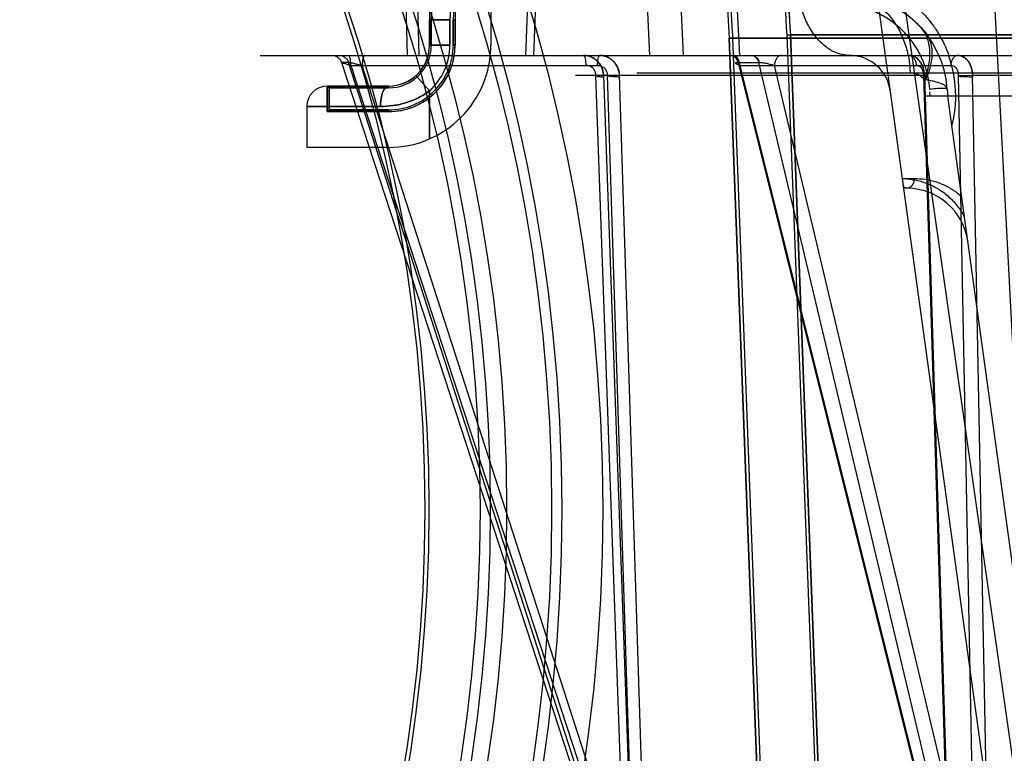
# Model space of a CAD drawing. Header units: millimetres. Extents: x 0 to 297, y 0 to 210.
# Tile 226 of 256: x 57.978 to 58.364, y 160.282 to 160.569. Entities that reach past the tile are written whole.
import ezdxf

# ---------------------------------------------------------------- set-up
doc = ezdxf.new("R2010")
doc.units = ezdxf.units.MM
doc.header["$LTSCALE"] = 16.335
doc.layers.get('0').update_dxf_attribs({"linetype": 'CONTINUOUS'})
for name, color, linetype in [('AXES_REF', 7, 'CONTINUOUS'), ('INTFCLR_1', 7, 'CONTINUOUS'), ('INTFCLR_144815', 7, 'CONTINUOUS'), ('INTFCLR_72935', 7, 'CONTINUOUS')]:
    doc.layers.add(name, color=color, linetype=linetype)

msp = doc.modelspace()

# ---------------------------------------------------------------- linework, layer by layer
at = {"color": 7, "linetype": 'Continuous'}
for centre, radius in [((57.52239940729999, 154.539298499), 7.756662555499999), ((57.52239940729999, 154.539298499), 7.756), ((57.52239940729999, 154.539298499), 7.706331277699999), ((57.52239940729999, 160.377698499), 0.684), ((57.52239940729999, 160.377698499), 0.6679999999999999), ((57.52239940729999, 160.377698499), 0.6464), ((57.52239940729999, 160.377698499), 0.64), ((57.52239940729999, 160.377698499), 0.636), ((57.52239940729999, 160.377698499), 0.616), ((57.52239940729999, 160.377698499), 0.6144)]:
    msp.add_circle(centre, radius, dxfattribs=at)
at = {"color": 9, "linetype": 'Continuous'}
msp.add_circle((57.52239940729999, 160.377698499), 0.664, dxfattribs=at)
at = {"color": 7, "linetype": 'Continuous'}
msp.add_arc((57.52239940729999, 154.539298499), 7.68, 278.2771290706, 261.7228709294, dxfattribs=at)
at = {"layer": 'AXES_REF', "color": 9, "linetype": 'Continuous'}
msp.add_circle((57.52239940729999, 154.539298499), 7.075609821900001, dxfattribs=at)
at = {"layer": 'INTFCLR_1', "color": 6, "linetype": 'Continuous'}
for p, q in [((58.1626230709, 160.587298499), (58.1626230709, 160.559298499)), ((58.13932298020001, 160.5691462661), (58.13932298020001, 160.559298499)), ((58.1479231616, 160.559298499), (58.1479231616, 160.5691462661)), ((58.1486230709, 160.5691462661), (58.1486230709, 160.559298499)), ((58.2784212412, 160.5632376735), (58.2897063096, 160.2678623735)), ((58.279829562, 160.5633246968), (58.27842166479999, 160.5632266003)), ((58.2798299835, 160.5633136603), (59.1974161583, 160.5633136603)), ((58.2798299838, 160.5633136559), (58.2911159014, 160.2679161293)), ((58.25586025, 160.5620631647), (58.257271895, 160.5620631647)), ((58.25586169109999, 160.562025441), (59.2213844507, 160.562025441)), ((58.2973814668, 159.4752871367), (58.25586169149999, 160.5620254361)), ((58.2987920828, 159.4753140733), (58.257270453, 160.5621008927)), ((58.0986230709, 160.543298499), (58.0986230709, 160.533298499)), ((58.0986230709, 160.543298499), (58.09932298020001, 160.5425985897)), ((58.09932298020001, 160.5339984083), (58.09932298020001, 160.5425985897)), ((58.1226230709, 160.5425985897), (58.09932298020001, 160.5425985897)), ((58.0986230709, 160.533298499), (58.09932298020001, 160.5339984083)), ((58.1226230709, 160.533298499), (58.0986230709, 160.533298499)), ((58.09932298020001, 160.5339984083), (58.1226230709, 160.5339984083)), ((58.1226230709, 160.519298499), (58.0906230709, 160.519298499))]:
    msp.add_line(p, q, dxfattribs=at)
at = {"layer": 'INTFCLR_1', "color": 9, "linetype": 'Continuous'}
for p, q in [((58.1386230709, 160.5691462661), (58.1386230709, 160.559298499)), ((58.1466230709, 160.5691462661), (58.1386230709, 160.5691462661)), ((58.1466230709, 160.559298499), (58.1466230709, 160.5691462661)), ((58.1486230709, 160.5691462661), (58.1479231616, 160.5691462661)), ((58.1466230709, 160.559298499), (58.1386230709, 160.559298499)), ((58.1486230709, 160.559298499), (58.1479231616, 160.559298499)), ((58.1332897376, 160.5473728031), (58.1386230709, 160.5414099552)), ((58.0986230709, 160.543298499), (58.1226230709, 160.543298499)), ((58.1226230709, 160.5425985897), (58.1226230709, 160.543298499)), ((58.1386230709, 160.5414099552), (58.1386230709, 160.5226378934)), ((58.0906230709, 160.535298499), (58.0906230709, 160.519298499)), ((58.0906230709, 160.535298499), (58.1194230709, 160.535298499)), ((58.1226230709, 160.5339984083), (58.1226230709, 160.533298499))]:
    msp.add_line(p, q, dxfattribs=at)
at = {"layer": 'INTFCLR_1', "color": 6, "linetype": 'Continuous'}
for centre, radius, start, end in [((58.2586230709, 160.5691462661), 0.1193000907, 122.0329894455, 179.9999999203), ((58.7386230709, 160.595298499), 0.4613172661, 172.3704771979, 183.9851791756), ((58.7386230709, 160.595298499), 0.4599066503, 172.3704773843, 183.986556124), ((58.2586230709, 160.5691462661), 0.1106999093, 137.8164171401, 179.9999999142), ((58.2586230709, 160.5691462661), 0.11, 139.6328292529, 180.0000000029), ((58.7386230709, 160.595298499), 0.4839066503, 179.5302673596, 183.9382576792), ((58.7386230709, 160.595298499), 0.4824960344, 179.5302673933, 183.9452897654), ((58.1226230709, 160.559298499), 0.0253000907, 270.0000005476, 1.7186e-06), ((58.1226230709, 160.559298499), 0.0166999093, 270.0000008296, 2.6036e-06), ((58.1226230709, 160.559298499), 0.04, 269.9999999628, 360), ((58.1226230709, 160.559298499), 0.026, 269.9999999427, 8.649999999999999e-08)]:
    msp.add_arc(centre, radius, start, end, dxfattribs=at)
at = {"layer": 'INTFCLR_1', "color": 9, "linetype": 'Continuous'}
for centre, radius, start, end in [((58.2586230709, 160.5691462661), 0.12, 128.2901631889, 179.9999999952), ((58.2586230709, 160.5691462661), 0.112, 160.5020242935, 180.0000000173), ((58.1226230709, 160.559298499), 0.016, 269.9999999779, 359.9999999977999), ((58.1226230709, 160.559298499), 0.024, 311.8103148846, 8.91e-08), ((58.0986230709, 160.535298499), 0.008, 89.99999999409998, 179.9999999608)]:
    msp.add_arc(centre, radius, start, end, dxfattribs=at)
for points, knots in [([(58.1194230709, 160.535298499), (58.1194230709, 160.5362829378), (58.1195243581, 160.5377512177), (58.11991679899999, 160.539657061), (58.1204876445, 160.541504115), (58.12153728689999, 160.543298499), (58.1226230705, 160.543298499)], [0, 0, 0, 0, 0.3274534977, 0.4897061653, 0.6388362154, 1, 1, 1, 1]), ([(58.13862307, 160.5414099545), (58.1379487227, 160.540908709), (58.1365414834, 160.5399537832), (58.1335506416, 160.5382909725), (58.1303323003, 160.5370026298), (58.12699708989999, 160.5361086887), (58.1236445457, 160.5354828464), (58.1211014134, 160.5352998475), (58.1194230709, 160.535298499)], [0, 0, 0, 0, 0.1230841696, 0.248729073, 0.5007960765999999, 0.6282214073, 0.7541426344, 1, 1, 1, 1])]:
    msp.add_open_spline(points, degree=3, knots=knots, dxfattribs=at)
at = {"layer": 'INTFCLR_144815', "color": 9, "linetype": 'Continuous'}
for p, q in [((58.2336919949, 161.2100770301), (58.3787677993, 160.1957300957)), ((58.3744158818, 160.1393150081), (58.3009332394, 160.6718127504)), ((58.2586842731, 160.5792985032), (58.2599170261, 160.5553099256)), ((58.12936663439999, 160.5754380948), (58.1299270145, 160.5552984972)), ((58.1346197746, 160.5552984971), (58.134058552, 160.5754380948)), ((58.1769913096, 160.5754381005), (58.1761721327, 160.5552984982)), ((58.0723158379, 160.5552984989), (59.3918704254, 160.5552984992)), ((58.1041445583, 160.5525408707), (58.1042133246, 160.5525638)), ((58.10423452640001, 160.55256341), (58.2125144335, 160.2211820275)), ((58.10692809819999, 160.55256341), (58.10423452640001, 160.55256341)), ((58.2139069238, 160.2211820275), (58.10692809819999, 160.55256341)), ((58.1078360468, 160.551333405), (58.215312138, 160.2224120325)), ((58.1078360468, 160.5513334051), (58.20425483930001, 160.5513334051)), ((58.2185041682, 160.2224120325), (58.1123195, 160.551333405)), ((58.25931741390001, 160.5525638), (58.2593842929, 160.55256341)), ((58.2593842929, 160.55256341), (58.3421422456, 160.2211820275)), ((58.2593842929, 160.55256341), (58.2675505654, 160.55256341)), ((58.2600460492, 160.5513334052), (58.3421896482, 160.2224120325)), ((58.2600460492, 160.5513334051), (58.34264468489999, 160.5513334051)), ((58.2675505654, 160.55256341), (58.2676191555, 160.5525638)), ((58.3463639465, 160.2211820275), (58.2675505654, 160.55256341)), ((58.3518671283, 160.2224120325), (58.2736388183, 160.551333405)), ((58.1957161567, 160.5475776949), (58.3322630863, 160.5475776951)), ((58.215312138, 160.2224120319), (58.2036744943, 160.5474730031)), ((58.2066914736, 160.547577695), (58.2191872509, 160.1984476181)), ((58.20814279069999, 160.5474730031), (58.2185041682, 160.2224120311)), ((58.22404767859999, 160.1984475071), (58.21291345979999, 160.5475776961)), ((58.2197013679, 160.5484201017), (59.2575447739, 160.5484201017)), ((58.3421896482, 160.2224120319), (58.3319988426, 160.5474730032)), ((58.3322630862, 160.547577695), (58.3431952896, 160.1984476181)), ((58.3455456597, 160.5474730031), (58.3518671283, 160.2224120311)), ((58.3579309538, 160.1984475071), (58.3511266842, 160.5475776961)), ((58.3511267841, 160.5475776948), (58.5667185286, 160.5475776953)), ((58.3345835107, 160.5392984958), (58.33445905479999, 160.5410657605)), ((58.3412250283, 160.5420887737), (58.3414201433, 160.5392985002)), ((58.3893448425, 160.192008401), (58.34221026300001, 160.5335728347)), ((58.323654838, 160.507158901), (58.3283472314, 160.5071589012)), ((58.3254724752, 160.5032984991), (58.32418755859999, 160.5032984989))]:
    msp.add_line(p, q, dxfattribs=at)
at = {"layer": 'INTFCLR_144815', "color": 6, "linetype": 'Continuous'}
for p, q in [((58.3552448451, 160.6613919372), (58.382623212, 160.1389815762)), ((58.2248322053, 160.5552985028), (58.223748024, 160.5792984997)), ((58.2367394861, 160.5792984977), (58.2378854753, 160.555298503)), ((58.1801580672, 160.5754381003), (58.1793397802, 160.5552984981)), ((58.2519592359, 160.5552984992), (58.2599170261, 160.5553099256)), ((58.3327192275, 160.5392985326), (58.3322635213, 160.5458154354)), ((59.1445368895, 160.5392984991), (58.33270925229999, 160.5392984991)), ((58.34221026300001, 160.5335728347), (58.3414201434, 160.539298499)), ((58.34221026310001, 160.5335728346), (58.3414210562, 160.539298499))]:
    msp.add_line(p, q, dxfattribs=at)
at = {"layer": 'INTFCLR_144815', "color": 7, "linetype": 'Continuous'}
for p, q in [((58.2067721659, 160.5475811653), (58.2036744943, 160.5474730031)), ((58.20814279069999, 160.5474730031), (58.21291345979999, 160.5475776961)), ((58.3319988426, 160.5474730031), (58.3332506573, 160.5475521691)), ((58.3455456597, 160.5474730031), (58.3511266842, 160.5475776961)), ((58.3241157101, 160.503819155), (58.323654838, 160.507158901))]:
    msp.add_line(p, q, dxfattribs=at)
at = {"layer": 'INTFCLR_144815', "color": 9, "linetype": 'Continuous'}
msp.add_lwpolyline([(58.2584264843, 160.5522676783), (58.2584217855, 160.5523066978), (58.2584276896, 160.5523429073), (58.2584438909, 160.5523763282), (58.2584700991, 160.5524069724), (58.2585059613, 160.5524348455), (58.2585509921, 160.5524599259), (58.2586046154, 160.5524820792), (58.2586665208, 160.5525013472), (58.2587366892, 160.552517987), (58.2588149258, 160.5525320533), (58.2589008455, 160.5525434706), (58.2589943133, 160.5525523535), (58.2590951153, 160.5525587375), (58.2592029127, 160.5525625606), (58.25931741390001, 160.5525638)], dxfattribs=at)
msp.add_circle((58.7386230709, 160.139298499), 0.3956209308, dxfattribs=at)
for centre, radius, start, end in [((58.3013224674, 160.539298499), 0.04, 3.9999999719, 89.9999999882), ((58.30306807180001, 160.539298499), 0.016, 7.8569748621, 87.65008417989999), ((58.29722988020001, 160.5392326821), 0.0473173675, 345.5760286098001, 19.8482990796), ((58.7386230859, 160.1393682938), 0.3916209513, 359.9897886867, 180.0102112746), ((58.3254724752, 160.479298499), 0.024, 7.856974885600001, 90.0000000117)]:
    msp.add_arc(centre, radius, start, end, dxfattribs=at)
at = {"layer": 'INTFCLR_144815', "color": 6, "linetype": 'Continuous'}
for centre, radius, start, end in [((58.302507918, 160.5255739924), 0.0297359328, 87.65596654, 89.9976698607), ((58.30306807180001, 160.539298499), 0.016, 87.65008417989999, 89.99999998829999)]:
    msp.add_arc(centre, radius, start, end, dxfattribs=at)
at = {"layer": 'INTFCLR_144815', "color": 9, "linetype": 'Continuous'}
for points, knots in [([(58.30250910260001, 160.555309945), (58.30141977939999, 160.5553544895), (58.298926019, 160.5557598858), (58.29515450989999, 160.5574486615), (58.2914133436, 160.5604600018), (58.28811331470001, 160.5646063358), (58.2854465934, 160.5696561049), (58.2835359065, 160.5752868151), (58.2825967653, 160.5802031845), (58.2822240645, 160.5841294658), (58.2821563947, 160.5860648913), (58.2821509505, 160.5870192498)], [0, 0, 0, 0, 0.079538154, 0.1823736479, 0.2978289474, 0.4265721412, 0.5663430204, 0.7123997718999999, 0.8588159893, 0.9303734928, 1, 1, 1, 1]), ([(58.3117679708, 160.5846538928), (58.3142559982, 160.583814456), (58.3179378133, 160.5822321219), (58.3219826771, 160.5798695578), (58.32427191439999, 160.5783304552), (58.3259706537, 160.5770785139), (58.3276291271, 160.5757404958), (58.3297860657, 160.5738370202), (58.332356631, 160.5712414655), (58.3347069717, 160.5683893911), (58.3364521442, 160.5659408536), (58.3390174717, 160.5619535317), (58.34075508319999, 160.5583272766), (58.3418433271, 160.5552984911)], [0, 0, 0, 0, 0.1812991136, 0.2751287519, 0.3231422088, 0.371699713, 0.4207841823, 0.4702213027, 0.5702691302, 0.6726435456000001, 0.7250124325, 0.7777894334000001, 1, 1, 1, 1]), ([(58.3013225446, 160.579298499), (58.3028438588, 160.5792984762), (58.3060148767, 160.5789361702), (58.3106907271, 160.5772602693), (58.31517463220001, 160.5743759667), (58.3191720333, 160.5703689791), (58.322440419, 160.565458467), (58.3248235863, 160.5599560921), (58.3262708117, 160.5542118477), (58.326655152, 160.550323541), (58.326708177, 160.5484189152)], [0, 0, 0, 0, 0.103625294, 0.2152505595, 0.3354688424, 0.4637590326, 0.5980529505, 0.7349076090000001, 0.8702149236, 1, 1, 1, 1]), ([(58.3343963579, 160.5419493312), (58.3343452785, 160.5426762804), (58.33419864, 160.5441199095), (58.3337396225, 160.5469323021), (58.3328751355, 160.5503043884), (58.33165240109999, 160.5534971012), (58.33049608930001, 160.5558883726), (58.3292649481, 160.5581153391), (58.3278927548, 160.5601975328), (58.3263937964, 160.5621264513), (58.3248605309, 160.5639110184), (58.3228451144, 160.5659370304), (58.3202837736, 160.5680700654), (58.31762886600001, 160.5699027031), (58.31405712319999, 160.5719329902), (58.3094741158, 160.5738238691), (58.3038554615, 160.5751515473), (58.3000858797, 160.5754345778), (58.2982236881, 160.575438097)], [0, 0, 0, 0, 0.0403295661, 0.08024126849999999, 0.1576250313, 0.2325070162, 0.2690202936, 0.3045528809, 0.3732772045, 0.4067303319, 0.4396992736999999, 0.5034370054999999, 0.5646164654, 0.6239156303, 0.6817237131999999, 0.7917490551, 0.8969435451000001, 1, 1, 1, 1]), ([(58.100500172, 160.555298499), (58.10089485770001, 160.555298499), (58.1017128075, 160.555169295), (58.1028292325, 160.5545970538), (58.1037128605, 160.5536955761), (58.1040882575, 160.552946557), (58.10421332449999, 160.5525638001)], [0, 0, 0, 0, 0.2412372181, 0.496779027, 0.753881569, 1, 1, 1, 1]), ([(58.1032306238, 160.555298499), (58.1036248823, 160.555298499), (58.1044408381, 160.5551701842), (58.1055528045, 160.5545962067), (58.10643112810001, 160.5536944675), (58.1068038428, 160.5529459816), (58.10692809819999, 160.55256341)], [0, 0, 0, 0, 0.2415412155, 0.4965541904, 0.7535663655, 1, 1, 1, 1]), ([(58.10327783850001, 160.555298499), (58.1036696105, 160.555298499), (58.1044809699, 160.5551700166), (58.10558604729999, 160.5545955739), (58.1064583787, 160.5536937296), (58.1068281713, 160.5529460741), (58.1069515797, 160.5525638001)], [0, 0, 0, 0, 0.2409787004, 0.4956984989, 0.7529145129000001, 1, 1, 1, 1]), ([(58.1078360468, 160.5513334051), (58.1078350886, 160.5518214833), (58.1077758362, 160.5529818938), (58.1076195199, 160.5541700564), (58.10720635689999, 160.555298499), (58.1069362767, 160.555298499)], [0, 0, 0, 0, 0.3517099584, 0.805380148, 1, 1, 1, 1]), ([(58.1132192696, 160.555298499), (58.11307553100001, 160.555298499), (58.11274542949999, 160.5548553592), (58.112436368, 160.5535662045), (58.1123213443, 160.5522728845), (58.1123195, 160.5513334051)], [0, 0, 0, 0, 0.1031172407, 0.3260215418, 1, 1, 1, 1]), ([(58.1988716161, 160.5552984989), (58.1990153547, 160.5552984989), (58.1993454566, 160.5548553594), (58.1996545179, 160.5535662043), (58.1997695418, 160.5522728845), (58.1997713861, 160.5513334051)], [0, 0, 0, 0, 0.1031172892, 0.3260215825, 1, 1, 1, 1]), ([(58.2051546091, 160.555298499), (58.2050108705, 160.555298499), (58.2046807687, 160.5548553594), (58.2043717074, 160.5535662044), (58.20425668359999, 160.5522728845), (58.20425483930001, 160.5513334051)], [0, 0, 0, 0, 0.1031172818, 0.3260215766, 1, 1, 1, 1]), ([(58.2564754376, 160.555298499), (58.2567809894, 160.555298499), (58.2581690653, 160.5550091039), (58.25905839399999, 160.5536009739), (58.25931741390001, 160.5525638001)], [0, 0, 0, 0, 0.2222874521, 1, 1, 1, 1]), ([(58.2593842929, 160.55256341), (58.2592932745, 160.552936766), (58.2588660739, 160.5541980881), (58.257572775, 160.555298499), (58.2566090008, 160.555298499)], [0, 0, 0, 0, 0.2850681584, 1, 1, 1, 1]), ([(58.2600460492, 160.5513334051), (58.2600431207, 160.5518254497), (58.2599055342, 160.5528155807), (58.2592571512, 160.5544184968), (58.2580659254, 160.555298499), (58.2573181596, 160.555298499)], [0, 0, 0, 0, 0.2841969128, 0.5681103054, 1, 1, 1, 1]), ([(58.2675505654, 160.55256341), (58.26745954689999, 160.552936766), (58.2670323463, 160.5541980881), (58.2657390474, 160.555298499), (58.26477527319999, 160.555298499)], [0, 0, 0, 0, 0.2850681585, 1, 1, 1, 1]), ([(58.2649126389, 160.555298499), (58.2658603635, 160.555298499), (58.2671208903, 160.5541824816), (58.267530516, 160.5529364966), (58.2676191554, 160.5525638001)], [0, 0, 0, 0, 0.7121375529, 1, 1, 1, 1]), ([(58.27636670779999, 160.555298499), (58.2760209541, 160.555298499), (58.275241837, 160.5550644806), (58.2743361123, 160.5541273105), (58.2737704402, 160.5528132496), (58.2736417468, 160.5518254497), (58.2736388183, 160.5513334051)], [0, 0, 0, 0, 0.1970870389, 0.4393178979, 0.7195190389, 1, 1, 1, 1]), ([(58.3263240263, 160.555298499), (58.32686394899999, 160.555298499), (58.3278673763, 160.5547948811), (58.3288089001, 160.5532978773), (58.32904751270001, 160.5520732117), (58.3290519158, 160.5513334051)], [0, 0, 0, 0, 0.3096130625, 0.5757580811, 1, 1, 1, 1]), ([(58.3453725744, 160.5552984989), (58.3448326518, 160.5552984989), (58.3438292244, 160.554794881), (58.3428877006, 160.5532978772), (58.342649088, 160.5520732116), (58.34264468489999, 160.5513334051)], [0, 0, 0, 0, 0.3096130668, 0.5757580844, 1, 1, 1, 1]), ([(58.1078360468, 160.551333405), (58.1073597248, 160.5514680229), (58.10647203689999, 160.5516788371), (58.1053757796, 160.5521776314), (58.1042725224, 160.5521492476), (58.1041445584, 160.5525408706)], [0, 0, 0, 0, 0.3820168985, 0.6820258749, 1, 1, 1, 1]), ([(58.1069515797, 160.5525638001), (58.1076190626, 160.5525635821), (58.1088193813, 160.5522119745), (58.1106036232, 160.5518078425), (58.111733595, 160.5514989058), (58.1123195, 160.5513334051)], [0, 0, 0, 0, 0.3633821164, 0.6685484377, 1, 1, 1, 1]), ([(58.2036744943, 160.5474730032), (58.2036856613, 160.5476556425), (58.2036524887, 160.5482643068), (58.2033830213, 160.549335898), (58.202261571, 160.5508700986), (58.20072195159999, 160.551393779), (58.1997713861, 160.5513334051)], [0, 0, 0, 0, 0.0898047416, 0.2980750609, 0.532532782, 1, 1, 1, 1]), ([(58.20425483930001, 160.5513334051), (58.2045015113, 160.5513490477), (58.2052370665, 160.5513267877), (58.2064156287, 160.5509199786), (58.2077813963, 160.549694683), (58.2081967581, 160.5483047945), (58.20814279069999, 160.5474730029)], [0, 0, 0, 0, 0.1209508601, 0.3579856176, 0.5921087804, 1, 1, 1, 1]), ([(58.2600460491, 160.5513334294), (58.2596516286, 160.5514801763), (58.2591247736, 160.5517234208), (58.258476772, 160.55206471), (58.2584265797, 160.5522676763)], [0, 0, 0, 0, 0.668081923, 1, 1, 1, 1]), ([(58.2676191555, 160.5525638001), (58.2680529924, 160.5525637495), (58.2690244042, 160.552476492), (58.2705430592, 160.5522181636), (58.2721204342, 160.5518373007), (58.2731562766, 160.5515153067), (58.2736388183, 160.5513334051)], [0, 0, 0, 0, 0.2110630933, 0.4730654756, 0.7491158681, 1, 1, 1, 1]), ([(58.3319988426, 160.5474730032), (58.3320064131, 160.5476558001), (58.3319793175, 160.5482577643), (58.33177931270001, 160.5492919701), (58.331040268, 160.550733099), (58.3297941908, 160.5513962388), (58.3290519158, 160.5513334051)], [0, 0, 0, 0, 0.102408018, 0.3366396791, 0.583026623, 1, 1, 1, 1]), ([(58.34264468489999, 160.5513334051), (58.3431966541, 160.5513800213), (58.3442219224, 160.5510233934), (58.3453316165, 160.54958008), (58.34558909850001, 160.5482898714), (58.3455456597, 160.5474730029)], [0, 0, 0, 0, 0.309794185, 0.5425112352, 1, 1, 1, 1]), ([(58.3412250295, 160.5420887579), (58.3411961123, 160.5425022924), (58.3405165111, 160.5434625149), (58.3386860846, 160.5443538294), (58.3365484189, 160.5450109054), (58.3342998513, 160.5454899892), (58.3329833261, 160.5457090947), (58.33227350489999, 160.545813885)], [0, 0, 0, 0, 0.1233594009, 0.3159744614, 0.6030088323, 0.7864831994, 1, 1, 1, 1]), ([(58.34122502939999, 160.5420887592), (58.3412210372, 160.5421458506), (58.3409814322, 160.5422495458), (58.3402132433, 160.5423561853), (58.33893555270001, 160.5423751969), (58.3368635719, 160.5422803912), (58.3354042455, 160.5421407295), (58.3343963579, 160.5419493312)], [0, 0, 0, 0, 0.0248838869, 0.0896715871, 0.368032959, 0.5539403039, 1, 1, 1, 1]), ([(58.3236559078, 160.5071508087), (58.3249405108, 160.507120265), (58.32699218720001, 160.5069311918), (58.3297658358, 160.5063656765), (58.3327652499, 160.5054950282), (58.33531232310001, 160.5043955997), (58.337396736, 160.5032212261), (58.3387928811, 160.5023536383), (58.3404868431, 160.5011394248), (58.3424097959, 160.4994813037), (58.3442117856, 160.4976156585), (58.3458664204, 160.4955480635), (58.34707956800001, 160.4936952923), (58.3477252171, 160.4925342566), (58.3479260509, 160.4921528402)], [0, 0, 0, 0, 0.1289233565, 0.2059005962, 0.2837489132, 0.4420153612, 0.4826197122, 0.5237646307, 0.6068862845, 0.6914364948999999, 0.7781809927, 0.866754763, 0.9567508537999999, 1, 1, 1, 1]), ([(58.3283472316, 160.507158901), (58.32833508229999, 160.5066751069), (58.3281771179, 160.5057027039), (58.3274633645, 160.5041172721), (58.3262364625, 160.5032984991), (58.3254724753, 160.5032984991)], [0, 0, 0, 0, 0.279226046, 0.5591969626, 1, 1, 1, 1]), ([(58.328347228, 160.507158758), (58.32979736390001, 160.5071579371), (58.3327224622, 160.5069279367), (58.3370453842, 160.5058805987), (58.3405304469, 160.5044084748), (58.3428694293, 160.50305981), (58.3441939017, 160.5021757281), (58.3454285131, 160.5012751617), (58.3462961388, 160.500555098), (58.3468326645, 160.5000739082)], [0, 0, 0, 0, 0.2150623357, 0.4330281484, 0.6570260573, 0.773418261, 0.8330111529, 0.89311716, 1, 1, 1, 1]), ([(58.325472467, 160.5032984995), (58.32535759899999, 160.5032985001), (58.3248391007, 160.503355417), (58.3243731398, 160.5036684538), (58.3240963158, 160.5039606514)], [0, 0, 0, 0, 0.2220211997, 1, 1, 1, 1])]:
    msp.add_open_spline(points, degree=3, knots=knots, dxfattribs=at)
at = {"layer": 'INTFCLR_144815', "color": 7, "linetype": 'Continuous'}
for points, knots in [([(58.3013225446, 160.579298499), (58.30387440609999, 160.579298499), (58.3077465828, 160.5789261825), (58.312146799, 160.5778453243), (58.3146649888, 160.5770254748), (58.3171986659, 160.5760572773), (58.3203372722, 160.5745731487), (58.3240042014, 160.5723427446), (58.3269859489, 160.5700488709), (58.3293251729, 160.5678986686), (58.3309851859, 160.5662012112), (58.3320707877, 160.5651118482), (58.3325084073, 160.5645747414)], [0, 0, 0, 0, 0.2151903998, 0.3254198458, 0.3816342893, 0.4384111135, 0.5540668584, 0.6738371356, 0.7996837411, 0.8705986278, 0.9415769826, 1, 1, 1, 1]), ([(58.33227350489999, 160.545813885), (58.33305055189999, 160.547713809), (58.3342340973, 160.5515124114), (58.3346899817, 160.5572041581), (58.3336320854, 160.5623220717), (58.3318828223, 160.5651528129), (58.33084157, 160.5662915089)], [0, 0, 0, 0, 0.2853259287, 0.5489450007, 0.7855215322, 1, 1, 1, 1]), ([(58.3325084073, 160.5645747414), (58.3329436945, 160.5640260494), (58.3337305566, 160.5628230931), (58.3345894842, 160.5607921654), (58.3351131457, 160.558536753), (58.3352891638, 160.5560977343), (58.3351108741, 160.5535194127), (58.3345919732, 160.5508494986), (58.3337497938, 160.5481383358), (58.3330042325, 160.5463572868), (58.3325879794, 160.5454701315)], [0, 0, 0, 0, 0.1045510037, 0.2132178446, 0.3275438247, 0.4486092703, 0.5769211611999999, 0.7122279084, 0.8537156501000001, 1, 1, 1, 1]), ([(58.2066914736, 160.547577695), (58.2066674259, 160.5482651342), (58.2064440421, 160.5496408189), (58.2056026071, 160.5515485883), (58.2043208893, 160.5531587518), (58.2027023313, 160.5543694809), (58.20085585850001, 160.5551253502), (58.1995338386, 160.5552984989), (58.1988716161, 160.5552984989)], [0, 0, 0, 0, 0.1703347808, 0.3408148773, 0.5109925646, 0.6742140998, 0.8360137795, 1, 1, 1, 1]), ([(58.1988716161, 160.5552984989), (58.1993705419, 160.555298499), (58.2003733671, 160.5551998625), (58.2018180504, 160.5547618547), (58.2031566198, 160.5540493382), (58.2043357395, 160.5530905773), (58.2053161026, 160.5519178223), (58.2060597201, 160.5505781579), (58.2065007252, 160.5492306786), (58.2066989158, 160.5479646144), (58.2067771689, 160.5471907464), (58.2067548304, 160.5468081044)], [0, 0, 0, 0, 0.1159879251, 0.2324934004, 0.3488118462, 0.4662927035, 0.5836026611, 0.7020116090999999, 0.8204444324, 0.9108937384, 1, 1, 1, 1]), ([(58.21297499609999, 160.5468081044), (58.2129979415, 160.5471906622), (58.2129216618, 160.547964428), (58.2127271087, 160.5492302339), (58.2122915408, 160.5505773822), (58.2115551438, 160.5519170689), (58.21058297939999, 160.553090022), (58.2094125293, 160.5540489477), (58.2080830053, 160.5547616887), (58.2066473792, 160.5551998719), (58.2056505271, 160.5552984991), (58.2051546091, 160.555298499)], [0, 0, 0, 0, 0.08939801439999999, 0.1801112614, 0.2988111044, 0.4173592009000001, 0.5346686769, 0.6520259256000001, 0.768114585, 0.8843193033, 1, 1, 1, 1]), ([(58.2051546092, 160.555298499), (58.2055128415, 160.555298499), (58.2062372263, 160.5552468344), (58.2073095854, 160.5550126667), (58.2083504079, 160.5546203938), (58.2093300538, 160.5540772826), (58.2102158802, 160.553402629), (58.2109895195, 160.5526180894), (58.211642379, 160.5517428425), (58.21217151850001, 160.5507860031), (58.2125696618, 160.5497595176), (58.2128273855, 160.5486833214), (58.2129013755, 160.5479465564), (58.2129134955, 160.547577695)], [0, 0, 0, 0, 0.0888582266, 0.1794212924, 0.2713557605, 0.3637659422, 0.4562903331, 0.5465939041, 0.6361948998, 0.7263012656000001, 0.8169838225, 0.9084558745, 1, 1, 1, 1]), ([(58.3322630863, 160.547577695), (58.3322434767, 160.5482614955), (58.3320770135, 160.5496094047), (58.3314514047, 160.5514987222), (58.3304944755, 160.5531076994), (58.3292732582, 160.5543354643), (58.3278625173, 160.5551150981), (58.3268289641, 160.5552984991), (58.3263240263, 160.5552984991)], [0, 0, 0, 0, 0.1918781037, 0.3781901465, 0.5545000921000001, 0.712227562, 0.8583699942, 1, 1, 1, 1]), ([(58.3263240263, 160.555298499), (58.3267033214, 160.5552984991), (58.3274775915, 160.5551964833), (58.3285814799, 160.5547486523), (58.3295979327, 160.5540265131), (58.3304880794, 160.5530623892), (58.33122596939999, 160.5518902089), (58.3317851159, 160.5505556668), (58.3321163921, 160.5492210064), (58.3322681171, 160.5479614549), (58.3323288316, 160.5471908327), (58.3323127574, 160.5468081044)], [0, 0, 0, 0, 0.09910876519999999, 0.2014103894, 0.3083362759, 0.4222812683, 0.5421188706, 0.6684489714, 0.7988324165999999, 0.8999060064, 1, 1, 1, 1]), ([(58.3511708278, 160.5468081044), (58.3511887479, 160.5471906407), (58.3511339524, 160.5479610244), (58.3509931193, 160.5492199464), (58.3506778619, 160.5505536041), (58.3501403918, 160.5518877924), (58.3494275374, 160.5530600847), (58.3485640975, 160.5540244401), (58.3475755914, 160.5547474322), (58.3464993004, 160.5551963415), (58.3457427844, 160.555298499), (58.3453725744, 160.5552984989)], [0, 0, 0, 0, 0.101127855, 0.2031616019, 0.3345723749, 0.461527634, 0.5815023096, 0.6950884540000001, 0.8011672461, 0.902237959, 1, 1, 1, 1]), ([(58.3453725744, 160.5552984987), (58.3459133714, 160.5552984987), (58.3470528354, 160.5550693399), (58.3485642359, 160.5540942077), (58.3497853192, 160.5526108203), (58.3504957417, 160.5510903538), (58.3508778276, 160.5497500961), (58.3510657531, 160.5486776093), (58.3511185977, 160.5479457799), (58.3511267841, 160.547577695)], [0, 0, 0, 0, 0.1534380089, 0.3204654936, 0.5006655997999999, 0.6916356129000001, 0.7922242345, 0.8955390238, 1, 1, 1, 1]), ([(58.2036744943, 160.5474730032), (58.2039540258, 160.5474554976), (58.2042832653, 160.546910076), (58.2051008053, 160.5470250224), (58.2056507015, 160.5469402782), (58.2071145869, 160.5468267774), (58.2067548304, 160.5468081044)], [0, 0, 0, 0, 0.261661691, 0.4719565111, 0.6634479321, 1, 1, 1, 1]), ([(58.21297499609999, 160.5468081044), (58.2123728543, 160.5468331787), (58.21152836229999, 160.5468933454), (58.210418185, 160.5469406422), (58.209673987, 160.54703606), (58.208814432, 160.5468909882), (58.2084302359, 160.5474549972), (58.20814279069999, 160.5474730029)], [0, 0, 0, 0, 0.3650061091, 0.5137228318, 0.6704364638, 0.8255661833, 1, 1, 1, 1]), ([(58.3325879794, 160.5454701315), (58.3324069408, 160.5457078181), (58.3318834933, 160.5462477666), (58.3309307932, 160.5471117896), (58.3296260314, 160.5478508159), (58.3281745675, 160.5483176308), (58.3271893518, 160.5484168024), (58.326708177, 160.5484189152)], [0, 0, 0, 0, 0.1319272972, 0.330950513, 0.5663518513, 0.7875341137, 1, 1, 1, 1]), ([(58.332273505, 160.545813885), (58.3318547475, 160.5463013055), (58.3308448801, 160.5472145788), (58.329287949, 160.5479981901), (58.3278612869, 160.5483535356), (58.32709753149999, 160.548412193), (58.3267082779, 160.5484152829)], [0, 0, 0, 0, 0.3049220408, 0.6383655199, 0.815288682, 1, 1, 1, 1]), ([(58.3323127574, 160.5468081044), (58.3326461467, 160.5468133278), (58.333732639, 160.5468294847), (58.3328831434, 160.5470298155), (58.332397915, 160.5469495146), (58.3322204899, 160.5474545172), (58.3319988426, 160.5474730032)], [0, 0, 0, 0, 0.4035049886, 0.5686945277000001, 0.730839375, 1, 1, 1, 1]), ([(58.3511708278, 160.5468081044), (58.3505150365, 160.5468178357), (58.3495905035, 160.5468463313), (58.3483968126, 160.5469113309), (58.3476631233, 160.5469257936), (58.3470227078, 160.5470312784), (58.3464739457, 160.5469243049), (58.3459443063, 160.5471010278), (58.34572378, 160.5474581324), (58.3455456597, 160.5474730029)], [0, 0, 0, 0, 0.3411730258, 0.4810790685, 0.6217711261, 0.722979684, 0.8158694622, 0.9070214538, 1, 1, 1, 1])]:
    msp.add_open_spline(points, degree=3, knots=knots, dxfattribs=at)
at = {"layer": 'INTFCLR_72935', "color": 6, "linetype": 'Continuous'}
for p, q in [((58.1626230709, 160.587298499), (58.1626230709, 160.559298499)), ((58.13932298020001, 160.559298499), (58.13932298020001, 160.5692716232)), ((58.1479231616, 160.5692716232), (58.1479231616, 160.559298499)), ((58.1486230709, 160.559298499), (58.1486230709, 160.5692716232)), ((58.27842166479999, 160.5632266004), (58.279829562, 160.563324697)), ((58.27842166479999, 160.5632266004), (58.2898462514, 160.2641995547)), ((59.1974161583, 160.5633136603), (58.2798299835, 160.5633136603)), ((58.2912040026, 160.2656101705), (58.2798299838, 160.5633136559)), ((59.2213844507, 160.562025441), (58.25586169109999, 160.562025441)), ((58.25586169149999, 160.5620254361), (58.2973814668, 159.4752871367)), ((58.2558621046, 160.5620146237), (58.2572700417, 160.562111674)), ((58.29879259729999, 159.4753006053), (58.2572700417, 160.562111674)), ((58.0986230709, 160.533298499), (58.0986230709, 160.543298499)), ((58.0986230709, 160.543298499), (58.09932298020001, 160.5425985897)), ((58.09932298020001, 160.5425985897), (58.09932298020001, 160.5339984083)), ((58.09932298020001, 160.5425985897), (58.1226230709, 160.5425985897)), ((58.0986230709, 160.533298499), (58.09932298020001, 160.5339984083)), ((58.0986230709, 160.533298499), (58.1226230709, 160.533298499)), ((58.1226230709, 160.5339984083), (58.09932298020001, 160.5339984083)), ((58.1226230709, 160.519298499), (58.0906230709, 160.519298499))]:
    msp.add_line(p, q, dxfattribs=at)
at = {"layer": 'INTFCLR_72935', "color": 9, "linetype": 'Continuous'}
for p, q in [((58.1386230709, 160.559298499), (58.1386230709, 160.5692716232)), ((58.1466230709, 160.5692716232), (58.1386230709, 160.5692716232)), ((58.1466230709, 160.5692716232), (58.1466230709, 160.559298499)), ((58.1479231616, 160.5692716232), (58.1486230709, 160.5692716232)), ((58.1386230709, 160.559298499), (58.1466230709, 160.559298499)), ((58.1479231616, 160.559298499), (58.1486230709, 160.559298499)), ((58.1386230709, 160.5414099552), (58.1332897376, 160.5473728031)), ((58.1226230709, 160.543298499), (58.0986230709, 160.543298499)), ((58.1226230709, 160.543298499), (58.1226230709, 160.5425985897)), ((58.1386230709, 160.5226378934), (58.1386230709, 160.5414099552)), ((58.0906230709, 160.535298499), (58.0906230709, 160.519298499)), ((58.1194230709, 160.535298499), (58.0906230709, 160.535298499)), ((58.1226230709, 160.533298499), (58.1226230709, 160.5339984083))]:
    msp.add_line(p, q, dxfattribs=at)
for centre, radius, start, end in [((58.2586230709, 160.5692716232), 0.1200000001, 128.3871445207, 180.0000000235), ((58.2586230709, 160.5692716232), 0.112, 160.6306711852, 180.000000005), ((58.1226230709, 160.559298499), 0.016, 270.000000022, 359.9999999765), ((58.1226230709, 160.559298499), 0.024, 311.8103149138, 359.999999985), ((58.0986230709, 160.535298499), 0.008, 90.0000000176, 179.9999999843)]:
    msp.add_arc(centre, radius, start, end, dxfattribs=at)
at = {"layer": 'INTFCLR_72935', "color": 6, "linetype": 'Continuous'}
for centre, radius, start, end in [((58.7386230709, 160.595298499), 0.4613172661, 171.956117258, 183.9851791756), ((58.7386230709, 160.595298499), 0.4599066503, 172.1087359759, 183.9865561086), ((58.7386230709, 160.595298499), 0.4839066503, 179.5230715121, 183.9440080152), ((58.7386230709, 160.595298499), 0.4824960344, 179.3555280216, 183.9452897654), ((58.1226230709, 160.559298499), 0.0253000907, 270.0000005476, 1.7186e-06), ((58.1226230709, 160.559298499), 0.0166999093, 270.0000008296, 2.6036e-06), ((58.1226230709, 160.559298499), 0.04, 269.9999999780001, 360), ((58.1226230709, 160.559298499), 0.026, 270.0000001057, 360)]:
    msp.add_arc(centre, radius, start, end, dxfattribs=at)
at = {"layer": 'INTFCLR_72935', "color": 9, "linetype": 'Continuous'}
for points, knots in [([(58.1226230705, 160.543298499), (58.1220496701, 160.543298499), (58.1206556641, 160.5421373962), (58.1200352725, 160.5401767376), (58.11952143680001, 160.5377608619), (58.1194230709, 160.5362829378), (58.1194230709, 160.535298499)], [0, 0, 0, 0, 0.1885962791, 0.5157721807, 0.6762097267, 1, 1, 1, 1]), ([(58.1194230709, 160.535298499), (58.1211014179, 160.535298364), (58.1236446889, 160.5354823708), (58.1269969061, 160.5361094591), (58.1303325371, 160.5370017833), (58.1335508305, 160.5382907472), (58.1365411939, 160.5399541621), (58.1379493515, 160.5409078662), (58.1386230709, 160.5414099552)], [0, 0, 0, 0, 0.2458575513, 0.3717785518, 0.4992030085, 0.7512711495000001, 0.8769160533, 1, 1, 1, 1])]:
    msp.add_open_spline(points, degree=3, knots=knots, dxfattribs=at)

doc.saveas('drawing.dxf')
